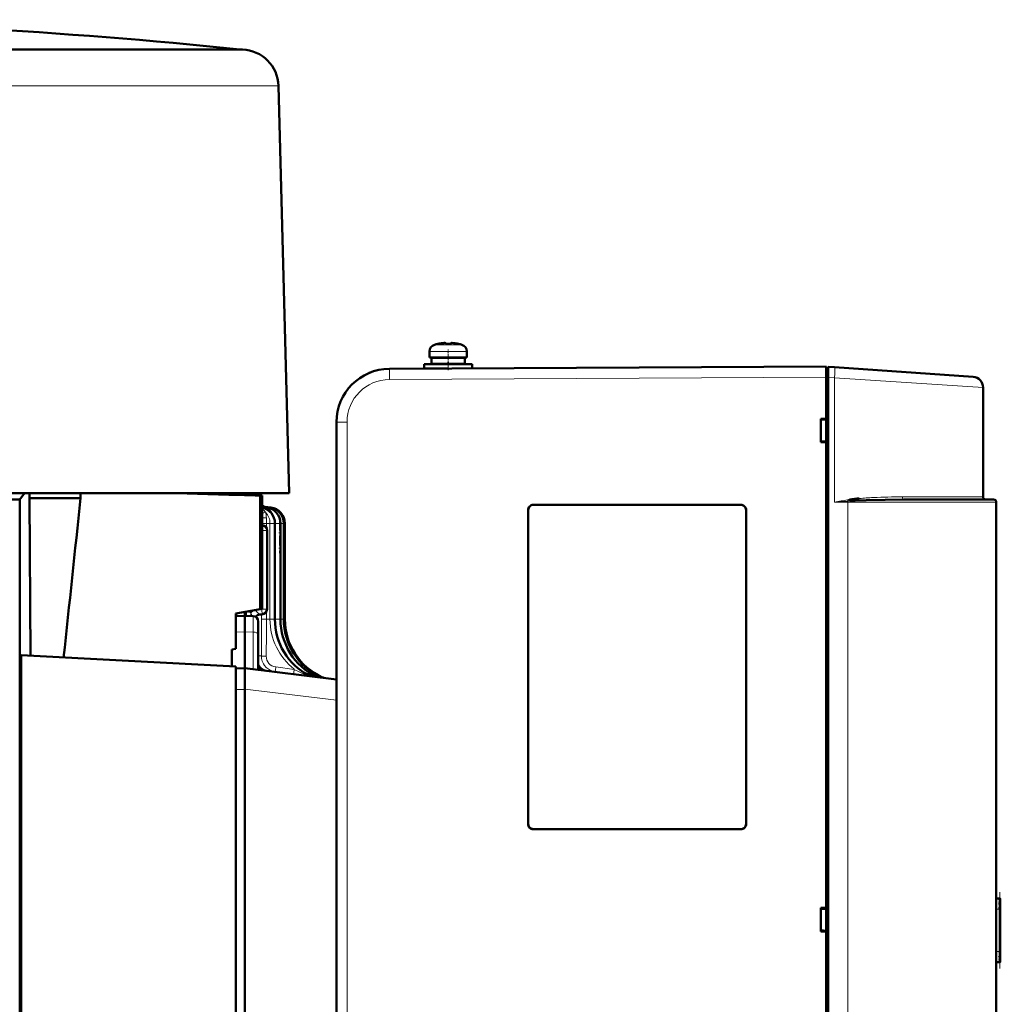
# Model space of a CAD drawing. Extents: x -1595 to 1972, y -1684 to 713.
# Tile 60 of 60: x 1515 to 1700, y 528 to 713. Entities that reach past the tile are written whole.
import ezdxf

# ---------------------------------------------------------------- set-up
doc = ezdxf.new("R2010")
doc.units = 0
doc.linetypes.add('DASHDOT', pattern=[18.5, 12, -3, 0.5, -3])

msp = doc.modelspace()

# ---------------------------------------------------------------- linework, layer by layer
at = {"color": 7, "lineweight": 18}
for p, q in [((1556.94, 707.65), (1367.31, 707.65)), ((1557.15, 707.64), (1556.69, 707.64)), ((1467.8, 700.82), (1543.25, 700.82)), ((1543.25, 700.82), (1563.69, 700.82)), ((1593.26, 652.15), (1595.81, 652.15)), ((1593.26, 652.15), (1593.26, 652.15)), ((1595.81, 652.15), (1595.83, 652.15)), ((1595.83, 652.15), (1598.4, 652.15)), ((1592.33, 650.91), (1595.8, 650.91)), ((1592.33, 650.91), (1592.33, 650.91)), ((1595.8, 650.91), (1595.83, 650.91)), ((1599.33, 650.91), (1595.83, 650.91)), ((1584.77, 647.62), (1584.78, 647.62)), ((1666.83, 646.05), (1584.78, 645.62)), ((1666.83, 646.05), (1667.23, 646.05)), ((1668.42, 645.94), (1667.23, 646.03)), ((1668.42, 645.94), (1668.42, 622.55)), ((1696.33, 644.12), (1668.42, 645.94)), ((1576.82, 637.62), (1574.83, 637.62)), ((1576.82, 637.62), (1576.82, 446.48)), ((1611.83, 622.02), (1611.83, 622.05)), ((1650.83, 622.02), (1650.83, 622.05)), ((1668.42, 622.55), (1670.92, 622.55)), ((1671.29, 622.8), (1670.92, 622.77)), ((1670.92, 461.55), (1670.92, 622.55)), ((1670.92, 622.55), (1698.83, 622.55)), ((1696.33, 623.55), (1681.19, 623.55)), ((1560.9, 621.5), (1560.88, 621.52)), ((1560.99, 621.63), (1561, 621.63)), ((1561.16, 621.75), (1561.12, 621.77)), ((1561.12, 621.55), (1561.68, 621.55)), ((1561.29, 621.6), (1561.23, 621.64)), ((1561.51, 621.65), (1561.43, 621.68)), ((1561.68, 621.55), (1562.3, 621.55)), ((1562.3, 621.55), (1562.51, 621.55)), ((1562.54, 620.65), (1562.46, 620.62)), ((1610.86, 621.05), (1610.83, 621.05)), ((1651.83, 621.05), (1651.81, 621.05)), ((1561.66, 618.57), (1560.88, 618.57)), ((1561.66, 618.57), (1561.66, 619.62)), ((1561.66, 617.75), (1561.66, 618.57)), ((1562.34, 618.57), (1561.66, 618.57)), ((1563.27, 618.57), (1562.34, 618.57)), ((1562.34, 600.54), (1562.34, 618.57)), ((1563.38, 618.57), (1563.27, 618.57)), ((1564.31, 618.57), (1563.38, 618.57)), ((1563.38, 600.54), (1563.38, 618.57)), ((1564.94, 618.57), (1564.31, 618.57)), ((1565.14, 618.57), (1564.94, 618.57)), ((1560.89, 617.25), (1561.66, 617.25)), ((1561.66, 617.25), (1561.79, 617.25)), ((1557.93, 602), (1557.93, 601.94)), ((1558.62, 602.12), (1558.66, 601.96)), ((1559, 602.19), (1558.66, 601.96)), ((1558.71, 601.76), (1558.66, 601.96)), ((1558.71, 601.76), (1558.71, 601.72)), ((1559.01, 601.11), (1558.71, 601.76)), ((1560.47, 602.45), (1560.83, 602.46)), ((1560.83, 602.51), (1560.83, 602.46)), ((1560.83, 602.46), (1561.29, 602.46)), ((1561.29, 602.46), (1561.79, 602.46)), ((1561.66, 600.54), (1561.66, 601.96)), ((1556.11, 601.11), (1556.1, 601.68)), ((1559.17, 601.11), (1559.17, 598.13)), ((1559.7, 601.01), (1559.69, 600.95)), ((1560.73, 600.54), (1560.73, 601.46)), ((1561.66, 600.54), (1560.73, 600.54)), ((1562.34, 600.54), (1561.66, 600.54)), ((1563.27, 600.54), (1562.34, 600.54)), ((1563.38, 600.54), (1563.27, 600.54)), ((1564.31, 600.54), (1563.38, 600.54)), ((1564.94, 600.54), (1564.31, 600.54)), ((1565.14, 600.54), (1564.94, 600.54)), ((1555.94, 598.13), (1557.64, 598.15)), ((1559.17, 598.13), (1557.64, 598.15)), ((1559.17, 591.16), (1559.17, 598.13)), ((1563.41, 591.56), (1566.9, 591.12)), ((1568.01, 590.98), (1568.15, 590.97)), ((1568.15, 590.97), (1568.14, 590.89)), ((1571.65, 589.71), (1571.91, 589.65)), ((1555.94, 587.3), (1557.64, 587.35)), ((1574.83, 585.3), (1557.64, 587.38)), ((1610.86, 562.05), (1610.83, 562.05)), ((1611.83, 561.07), (1611.83, 561.05)), ((1650.83, 561.07), (1650.83, 561.05)), ((1651.81, 562.05), (1651.83, 562.05)), ((1699.53, 548.05), (1699.53, 548.01)), ((1699.53, 547.85), (1699.53, 547.98)), ((1699.53, 547.49), (1699.53, 547.75)), ((1699.53, 547.31), (1699.53, 536.79)), ((1698.83, 546.05), (1699.42, 546.05)), ((1699.42, 546.05), (1699.42, 538.05)), ((1699.42, 538.05), (1698.83, 538.05)), ((1699.53, 536.34), (1699.53, 536.61)), ((1699.53, 536.12), (1699.53, 536.25)), ((1699.53, 536.08), (1699.53, 536.05))]:
    msp.add_line(p, q, dxfattribs=at)
at = {"color": 7, "lineweight": 50}
for p, q in [((1455.94, 707.67), (1556.69, 707.67)), ((1467.5, 707.64), (1538.3, 707.64)), ((1538.3, 707.64), (1543.57, 707.64)), ((1543.57, 707.64), (1556.69, 707.64)), ((1556.69, 707.67), (1556.94, 707.65)), ((1556.94, 707.65), (1557.15, 707.64)), ((1563.94, 700.83), (1565.94, 624.25)), ((1593.91, 652.3), (1593.9, 652.32)), ((1595.06, 652.48), (1594.89, 652.46)), ((1595.33, 652.3), (1595.33, 652.46)), ((1596.33, 652.3), (1596.33, 652.46)), ((1596.54, 652.48), (1596.55, 652.48)), ((1597.76, 652.32), (1597.75, 652.3)), ((1592.33, 650.91), (1592.33, 649.78)), ((1592.33, 649.78), (1592.33, 650.91)), ((1599.33, 650.91), (1599.33, 649.78)), ((1584.78, 647.62), (1666.83, 648.05)), ((1591.33, 648.48), (1595.83, 648.48)), ((1591.33, 648.48), (1591.33, 647.68)), ((1591.33, 647.68), (1591.33, 648.48)), ((1595.83, 649.78), (1592.33, 649.78)), ((1592.68, 649.68), (1595.83, 649.68)), ((1592.68, 649.68), (1592.68, 648.58)), ((1592.68, 649.68), (1592.68, 648.58)), ((1592.68, 648.58), (1595.83, 648.58)), ((1593.83, 649.78), (1593.83, 649.68)), ((1593.83, 649.78), (1593.83, 649.68)), ((1593.83, 648.58), (1593.83, 648.48)), ((1593.83, 648.58), (1593.83, 648.48)), ((1595.83, 649.78), (1599.33, 649.78)), ((1598.98, 649.68), (1595.83, 649.68)), ((1598.98, 648.58), (1595.83, 648.58)), ((1600.33, 648.48), (1595.83, 648.48)), ((1597.83, 649.68), (1597.83, 649.78)), ((1597.83, 648.48), (1597.83, 648.58)), ((1598.98, 648.58), (1598.98, 649.68)), ((1600.33, 648.48), (1600.33, 647.7)), ((1666.83, 646.05), (1666.83, 648.05)), ((1667.23, 648.02), (1668.42, 647.94)), ((1667.23, 646.03), (1667.23, 648.02)), ((1580.97, 646.84), (1581.13, 646.91)), ((1589.81, 647.64), (1589.83, 647.64)), ((1591.33, 647.68), (1595.8, 647.68)), ((1593.83, 647.68), (1593.83, 647.67)), ((1593.83, 647.68), (1593.83, 647.67)), ((1667.23, 647.75), (1666.83, 647.75)), ((1666.83, 646.05), (1666.83, 647.75)), ((1668.42, 647.94), (1694.47, 646.12)), ((1666.83, 638.25), (1666.83, 646.05)), ((1666.83, 438.04), (1666.83, 646.05)), ((1667.23, 646.03), (1667.23, 438.07)), ((1696.33, 623.55), (1696.33, 644.12)), ((1574.83, 637.62), (1574.83, 446.48)), ((1665.83, 633.85), (1665.83, 638.25)), ((1665.83, 638.25), (1666.83, 638.25)), ((1666.83, 638.11), (1665.83, 638.05)), ((1666.83, 638.2), (1666.83, 638.25)), ((1666.83, 633.98), (1665.83, 634.05)), ((1666.83, 633.85), (1665.83, 633.85)), ((1666.83, 633.85), (1666.83, 633.9)), ((1666.83, 546.25), (1666.83, 633.85)), ((1544.67, 624.25), (1367.22, 624.25)), ((1516.22, 624.25), (1515.32, 623.05)), ((1517.14, 623.3), (1517.14, 624.25)), ((1526.74, 624.25), (1526.74, 623.3)), ((1565.94, 624.25), (1544.67, 624.25)), ((1548.94, 624.18), (1548.94, 624.25)), ((1512.82, 623.05), (1515.32, 623.05)), ((1515.32, 623.05), (1515.32, 381.05)), ((1517.31, 593.7), (1517.14, 623.3)), ((1526.74, 623.3), (1517.14, 623.3)), ((1560.88, 623.81), (1560.52, 623.79)), ((1560.52, 623.79), (1560.52, 602.46)), ((1560.88, 623.81), (1560.88, 602.52)), ((1560.88, 623.81), (1560.88, 621.87)), ((1611.83, 622.05), (1650.83, 622.05)), ((1698.33, 623.05), (1681.44, 623.05)), ((1698.83, 622.55), (1698.83, 461.55)), ((1561, 621.63), (1561.68, 621.55)), ((1561.2, 621.74), (1561.19, 621.74)), ((1561.38, 621.66), (1562.3, 621.55)), ((1561.43, 621.68), (1562.51, 621.55)), ((1561.43, 621.68), (1562.51, 621.55)), ((1610.83, 562.05), (1610.83, 621.05)), ((1610.86, 562.05), (1610.86, 621.05)), ((1611.83, 622.02), (1650.83, 622.02)), ((1651.81, 621.05), (1651.81, 562.05)), ((1651.83, 621.05), (1651.83, 562.05)), ((1563.27, 600.54), (1563.27, 618.57)), ((1564.31, 600.54), (1564.31, 618.57)), ((1564.94, 600.54), (1564.94, 618.57)), ((1565.14, 618.57), (1565.14, 613.47)), ((1565.14, 600.54), (1565.14, 618.57)), ((1560.91, 618.25), (1560.88, 618.25)), ((1561.79, 617.25), (1561.79, 602.46)), ((1560.52, 602.46), (1555.94, 601.65)), ((1557.64, 601.95), (1557.64, 601.15)), ((1560.88, 602.52), (1560.52, 602.46)), ((1555.94, 601.65), (1555.94, 594.96)), ((1555.94, 601.1), (1557.64, 601.15)), ((1557.64, 601.15), (1557.64, 598.15)), ((1559.17, 601.11), (1557.64, 601.15)), ((1560.14, 600.11), (1560.14, 597.63)), ((1560.45, 601.45), (1560.83, 601.46)), ((1557.64, 598.15), (1557.64, 591.35)), ((1560.14, 591.04), (1560.14, 597.63)), ((1555.94, 594.96), (1555.14, 594.87)), ((1555.14, 591.72), (1555.14, 594.87)), ((1515.59, 485.53), (1515.59, 593.79)), ((1555.94, 591.67), (1515.59, 593.79)), ((1555.94, 487.65), (1555.94, 591.67)), ((1555.94, 591.3), (1557.64, 591.35)), ((1557.64, 591.35), (1574.83, 589.24)), ((1557.64, 591.35), (1557.64, 587.38)), ((1560.14, 591.91), (1560.15, 591.89)), ((1557.64, 587.38), (1557.64, 587.35)), ((1557.64, 587.35), (1557.64, 491.95)), ((1650.83, 561.07), (1611.83, 561.07)), ((1650.83, 561.05), (1611.83, 561.05)), ((1699.56, 548.05), (1698.83, 548.05)), ((1699.33, 548.04), (1699.53, 548.05)), ((1699.56, 548.05), (1699.53, 548.05)), ((1699.56, 548.05), (1699.58, 548.05)), ((1699.58, 536.05), (1699.58, 548.05)), ((1699.58, 536.05), (1699.58, 548.05)), ((1699.58, 536.05), (1699.58, 548.05)), ((1699.58, 536.05), (1699.58, 548.05)), ((1699.58, 536.05), (1699.58, 548.05)), ((1699.58, 536.05), (1699.58, 548.05)), ((1699.58, 536.05), (1699.58, 548.05)), ((1699.58, 536.05), (1699.58, 548.05)), ((1699.58, 536.05), (1699.58, 548.05)), ((1699.58, 536.1), (1699.58, 547.99)), ((1665.83, 541.85), (1665.83, 546.25)), ((1665.83, 546.25), (1666.83, 546.25)), ((1666.83, 546.2), (1666.83, 546.25)), ((1699.51, 537.45), (1699.51, 546.64)), ((1699.58, 536.3), (1699.58, 547.8)), ((1699.58, 536.7), (1699.58, 547.4)), ((1665.83, 546.05), (1666.83, 546.11)), ((1666.83, 541.98), (1665.83, 542.05)), ((1666.83, 541.85), (1665.83, 541.85)), ((1666.83, 541.85), (1666.83, 541.9)), ((1666.83, 450.25), (1666.83, 541.85)), ((1699.56, 536.05), (1698.83, 536.05)), ((1699.53, 536.05), (1699.33, 536.05)), ((1699.53, 536.05), (1699.56, 536.05)), ((1699.56, 536.05), (1699.58, 536.05))]:
    msp.add_line(p, q, dxfattribs=at)
at = {"color": 7, "linetype": 'DASHDOT', "lineweight": 18, "ltscale": 0.00078125}
msp.add_line((1594.83, 652.45), (1594.83, 652.48), dxfattribs=at)
at = {"color": 7, "linetype": 'DASHDOT', "lineweight": 18, "ltscale": 0.000720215}
msp.add_line((1594.83, 652.48), (1594.83, 652.45), dxfattribs=at)
at = {"color": 7, "linetype": 'DASHDOT', "lineweight": 18, "ltscale": 0.000926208}
msp.add_line((1596.83, 652.45), (1596.83, 652.49), dxfattribs=at)
at = {"color": 7, "linetype": 'DASHDOT', "lineweight": 18, "ltscale": 0.000775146}
msp.add_line((1596.83, 652.48), (1596.83, 652.45), dxfattribs=at)
at = {"color": 7, "linetype": 'DASHDOT', "lineweight": 18, "ltscale": 0.09718}
msp.add_line((1595.83, 647.34), (1595.83, 651.23), dxfattribs=at)
at = {"color": 7, "linetype": 'DASHDOT', "lineweight": 18, "ltscale": 0.032999}
msp.add_line((1595.83, 648.47), (1595.83, 649.79), dxfattribs=at)
at = {"color": 7, "linetype": 'DASHDOT', "lineweight": 18, "ltscale": 0.023999}
msp.add_line((1595.83, 647.6), (1595.83, 648.56), dxfattribs=at)
at = {"color": 7, "linetype": 'DASHDOT', "lineweight": 18, "ltscale": 0.012}
msp.add_line((1666.79, 646.05), (1667.27, 646.05), dxfattribs=at)
at = {"color": 7, "linetype": 'DASHDOT', "lineweight": 18, "ltscale": 0.153014}
msp.add_line((1564.14, 619.08), (1564.14, 612.96), dxfattribs=at)
at = {"color": 7, "linetype": 'DASHDOT', "lineweight": 18, "ltscale": 0.359999}
msp.add_line((1699.48, 534.85), (1699.48, 549.25), dxfattribs=at)
at = {"color": 7, "lineweight": 50}
for points in [[(1595.33, 652.46), (1595.33, 652.46), (1595.33, 652.46), (1595.32, 652.47), (1595.3, 652.47), (1595.25, 652.48), (1595.11, 652.48), (1594.83, 652.46)], [(1596.33, 652.46), (1596.33, 652.46), (1596.33, 652.46), (1596.34, 652.47), (1596.36, 652.47), (1596.42, 652.48), (1596.83, 652.46)], [(1596.33, 652.46), (1596.33, 652.46), (1596.33, 652.46), (1596.33, 652.46), (1596.34, 652.47), (1596.36, 652.47), (1596.55, 652.48)], [(1681.44, 623.05), (1677.95, 623.02), (1674.38, 622.95), (1672.32, 622.86), (1671.29, 622.8)], [(1610.86, 621.05), (1610.89, 621.27), (1610.97, 621.48), (1611.12, 621.69), (1611.31, 621.85), (1611.51, 621.96), (1611.83, 622.02)], [(1651.81, 621.05), (1651.78, 621.27), (1651.69, 621.48), (1651.55, 621.69), (1651.36, 621.85), (1651.15, 621.96), (1650.83, 622.02)], [(1560.35, 601.44), (1560.01, 601.32), (1559.76, 601.11), (1559.67, 600.96)], [(1611.83, 561.07), (1611.61, 561.1), (1611.4, 561.19), (1611.19, 561.33), (1611.03, 561.52), (1610.92, 561.73), (1610.86, 562.05)], [(1651.81, 562.05), (1651.78, 561.82), (1651.69, 561.61), (1651.55, 561.41), (1651.36, 561.25), (1651.15, 561.14), (1650.83, 561.07)], [(1699.53, 547.98), (1699.57, 547.98), (1699.57, 547.99), (1699.58, 547.99), (1699.58, 548)], [(1699.58, 548), (1699.57, 548), (1699.57, 548), (1699.56, 548.01), (1699.55, 548.01)], [(1699.58, 536.1), (1699.58, 536.1), (1699.57, 536.11), (1699.57, 536.11), (1699.53, 536.12)], [(1699.55, 536.09), (1699.57, 536.09), (1699.57, 536.1), (1699.58, 536.1), (1699.58, 536.1)]]:
    msp.add_lwpolyline(points, dxfattribs=at)
at = {"color": 7, "lineweight": 18}
for points in [[(1584.78, 645.62), (1584.78, 647.54), (1584.78, 647.61), (1584.78, 647.62)], [(1681.44, 623.05), (1681.4, 623.06), (1681.31, 623.12), (1681.27, 623.19)], [(1561.12, 621.55), (1561.02, 621.6), (1560.99, 621.62), (1560.99, 621.63), (1560.99, 621.63), (1560.99, 621.63), (1560.99, 621.63)], [(1561.14, 621.72), (1561.05, 621.76), (1561.04, 621.76), (1561.04, 621.76), (1561.04, 621.76), (1561.04, 621.76), (1561.04, 621.76), (1561.05, 621.75), (1561.23, 621.64)], [(1561.74, 621.33), (1561.43, 621.46), (1561.14, 621.54), (1561.12, 621.55)], [(1561.37, 621.66), (1561.37, 621.66), (1561.37, 621.66), (1561.37, 621.66), (1561.45, 621.62), (1561.61, 621.56)], [(1558.71, 601.72), (1558.59, 601.8), (1558.29, 601.9), (1557.93, 601.94)], [(1559.41, 602.26), (1558.92, 601.94), (1558.71, 601.76)], [(1560.4, 601.45), (1560.26, 601.52), (1560.17, 601.64), (1559.51, 602.28)], [(1560.15, 593.64), (1560.3, 593.68), (1560.38, 593.67), (1560.72, 593.63)], [(1560.72, 593.63), (1560.76, 593.13), (1560.88, 592.64), (1561.09, 592.17), (1561.32, 591.82), (1561.6, 591.49), (1561.97, 591.19), (1562.38, 590.94), (1562.86, 590.75), (1563.36, 590.65)], [(1561.64, 593.58), (1560.84, 593.61), (1560.74, 593.62), (1560.72, 593.63)], [(1563.41, 591.56), (1563.35, 590.96), (1563.34, 590.74), (1563.35, 590.66), (1563.35, 590.65), (1563.35, 590.65), (1563.36, 590.65), (1563.36, 590.65)], [(1566.9, 591.12), (1566.84, 590.53), (1566.84, 590.31), (1566.84, 590.24), (1566.84, 590.22), (1566.85, 590.22), (1566.85, 590.22), (1566.85, 590.22)], [(1569.64, 589.94), (1568.86, 590.18), (1567.95, 590.58), (1566.9, 591.12)], [(1571.04, 589.76), (1570.48, 589.91), (1569.5, 590.29), (1568.24, 590.91), (1568.15, 590.97)]]:
    msp.add_lwpolyline(points, dxfattribs=at)
at = {"color": 7, "lineweight": 50}
for centre, radius, start, end in [((1447.77, -342.58), 1055.88, 84.07916, 89.55633), ((1556.94, 700.65), 7, 1.4998, 88.3029), ((1593.63, 650.91), 1.3, 106.6015, 180), ((1593.63, 650.91), 1.3, 106.6015, 180), ((1595.83, 643.53), 9, 102.3778, 106.6015), ((1595.83, 643.53), 9, 102.3778, 106.6015), ((1595.83, 643.53), 8.99, 96.3893, 102.3497), ((1595.83, 643.53), 8.99, 96.3893, 102.3497), ((1595.83, 643.53), 8.99, 96.3893, 102.3497), ((1595.83, 643.53), 8.99, 96.3893, 102.3497), ((1595.29, 648.44), 4.04, 93.1748, 96.4899), ((1595.2, 649.47), 3.01, 89.498, 97.1622), ((1595.83, 642.41), 9.9, 90.0001, 92.894), ((1595.83, 642.41), 9.9, 90.0001, 92.894), ((1595.83, 642.41), 9.9, 87.8454, 92.894), ((1595.83, 642.41), 9.9, 87.8454, 92.894), ((1595.83, 642.42), 9.9, 87.1057, 90.0002), ((1595.83, 642.42), 9.9, 87.1057, 90.0002), ((1595.83, 643.52), 8.99, 77.6508, 83.6103), ((1595.83, 643.53), 8.99, 77.6503, 83.6107), ((1595.83, 643.53), 8.99, 77.6503, 83.6107), ((1595.83, 643.53), 9, 73.3984, 77.6222), ((1598.03, 650.91), 1.3, 0, 73.3984), ((1584.83, 637.62), 10, 90.3, 180), ((1694.33, 644.12), 2, 0, 86), ((1244.54, -9963.54), 10592.04, 88.290488, 88.375654), ((1107.53, -13868.17), 14499.08, 88.208184, 88.264055), ((1095.41, -14260.01), 14891.1, 88.20871, 88.254671), ((-11405.74, 1978.43), 13003.28, 353.885478, 354.018085), ((1611.83, 621.05), 0.999, 89.9393, 180.0608), ((1650.83, 621.05), 0.999, 359.9393, 90.0608), ((1675.47, 592.93), 30.42, 94.5321, 97.9924), ((1674.05, 623.44), 2.83, 188.017, 193.1458), ((1696.83, 623.55), 0.5, 180, 270), ((1698.33, 622.55), 0.5, 0, 90), ((1560.18, 619.77), 2.22, 63.1379, 71.3992), ((1560.05, 619.47), 2.54, 60.0938, 70.9103), ((1561.11, 622.56), 0.93, 256.0203, 263.0207), ((1560.27, 618.57), 3, 360, 78.1456), ((1561.48, 622.6), 0.945, 247.9483, 263.2007), ((1561.54, 622.66), 0.989, 246.561, 263.0552), ((1561.31, 618.57), 3, 359.9999, 83.0001), ((1560.74, 619.34), 2.23, 36.0886, 63.269), ((1561.94, 618.57), 3, 359.9999, 83.0046), ((1562.14, 618.57), 3, 359.9999, 83.0033), ((1562.14, 618.57), 3, 359.9999, 82.9921), ((1560.79, 617.25), 1, 360, 83), ((1560.79, 602.46), 1, 272, 0), ((1559.14, 600.11), 1, 360, 88.5), ((1560.49, 600.49), 0.957, 92.0108, 98.1316), ((1575.27, 600.54), 12, 180, 242.0281), ((1576.31, 600.54), 12, 180.0001, 243.9644), ((1576.94, 600.54), 12, 180.0001, 245.2091), ((1577.14, 600.54), 12, 180.0001, 245.6594), ((1577.14, 600.54), 12, 180, 245.6591), ((1561.14, 591.93), 1, 180, 263), ((1561.87, 592.77), 1.93, 207.1161, 262.8794), ((1570.11, 590.83), 1, 242.0235, 262.5452), ((1571.49, 590.66), 1.01, 244.0149, 262.3255), ((1572.33, 590.56), 1, 245.252, 262.6556), ((1572.61, 590.52), 1, 245.6598, 262.9842), ((1572.61, 590.52), 1, 245.6598, 262.9842), ((1611.83, 562.05), 0.999, 179.9393, 270.0608), ((1650.83, 562.05), 0.999, 269.9393, 0.0608), ((1699.19, 546.34), 1.71, 78.0166, 85.3172), ((1700.36, 543.12), 4.92, 99.6138, 102.012), ((1698.7, 546.28), 1.77, 61.6051, 69.2819), ((1700.9, 544.1), 3.9, 110.4435, 113.6529), ((1698.17, 546.18), 1.89, 43.224, 52.0807), ((1700.99, 545.36), 2.43, 126.7865, 133.0019), ((1697.57, 546.08), 2.06, 21.7252, 31.0372), ((1695.11, 547.09), 4.43, 346.4322, 351.6638), ((1698.97, 546.67), 0.537, 357.2568, 18.8529), ((1698.03, 546.66), 1.48, 351.7407, 359.4044), ((1699.52, 547.81), 0.0591, 281.6909, 346.4014), ((1699.46, 547.4), 0.116, 309.238, 359.9621), ((1699.53, 547.79), 0.0477, 9.1677, 71.3006), ((1699.47, 547.4), 0.107, 358.9021, 43.62), ((1697.57, 538.02), 2.06, 328.9628, 338.2748), ((1700.99, 538.73), 2.43, 226.9981, 233.2135), ((1695.24, 537.03), 4.3, 8.2961, 13.6886), ((1699.01, 537.43), 0.501, 339.0398, 1.766), ((1697.88, 537.39), 1.63, 1.9513, 9.0673), ((1698.17, 537.91), 1.89, 307.9193, 316.776), ((1700.9, 539.99), 3.9, 246.3471, 249.5565), ((1698.7, 537.82), 1.77, 290.7181, 298.3949), ((1700.36, 540.97), 4.92, 257.988, 260.3862), ((1699.19, 537.76), 1.71, 274.6828, 281.9834), ((1699.46, 536.7), 0.116, 0.0966, 50.7299), ((1699.52, 536.28), 0.0594, 13.8166, 78.1412), ((1699.47, 536.69), 0.108, 316.4829, 1.065), ((1699.53, 536.3), 0.0481, 289.0084, 350.7243)]:
    msp.add_arc(centre, radius, start, end, dxfattribs=at)
at = {"color": 7, "lineweight": 18}
for centre, radius, start, end in [((1563.69, 706.07), 5.24, 269.9866, 272.747), ((1584.82, 637.62), 8, 90.3049, 179.9951), ((1703.1, 437.64), 188.13, 99.8626, 100.6214), ((1701.65, 262.25), 361.82, 94.8725, 95.2694), ((1672.92, 611.28), 11.89, 98.1109, 99.8896), ((1673.94, 623.49), 3.1, 189.309, 193.4752), ((1679.12, 552.04), 71.46, 92.7122, 94.857), ((1681.04, 508), 115.55, 89.9221, 92.629), ((1682.02, 623.53), 0.824, 178.7148, 204.077), ((1561.14, 622.41), 0.861, 252.8474, 268.7562), ((1559.79, 619.49), 2.07, 34.1092, 57.9391), ((1556.78, 636.06), 16.11, 284.7639, 287.0401), ((1561.56, 622.18), 0.631, 238.8095, 248.6368), ((1559.34, 618.57), 3, 359.9994, 43.8898), ((1558.32, 619.63), 3.34, 359.7542, 17.7921), ((1562.14, 618.57), 3, 359.9994, 83.0128), ((1560.38, 618.57), 3, 359.9994, 43.8818), ((1559.59, 619.48), 3.18, 17.4472, 21.6496), ((1561.68, 642.32), 22.7, 267.9948, 269.9524), ((1571.63, 601.79), 13.7, 179.3849, 182.7301), ((1560.02, 601.73), 1.31, 180.8256, 208.1046), ((1560.48, 600.46), 0.994, 94.5139, 148.2894), ((1560.49, 600.46), 0.985, 92.1654, 148.8672), ((1560.49, 600.46), 0.983, 92.1835, 148.8502), ((1560.49, 600.46), 0.986, 98.2568, 148.9057), ((1560.45, 601.73), 0.281, 259.433, 270.4368), ((322.88, 600.24), 1237.86, 359.6939, 0.01387), ((296.82, 600.26), 1264.84, 359.69748, 0.01286), ((1574.34, 600.54), 12, 179.9997, 231.7031), ((1575.38, 600.54), 12, 179.9997, 232.9301), ((1563.66, 593.57), 2.02, 179.6994, 262.8128), ((1574.93, 600.93), 11.71, 245.885, 248.9503), ((1573.65, 597.5), 8.05, 248.6984, 255.578), ((1573.99, 597.79), 8.38, 254.5121, 257.6479)]:
    msp.add_arc(centre, radius, start, end, dxfattribs=at)
for centre, major_axis, ratio, start_param, end_param in [((1668.28, 645.94), (-0.14, -2), 0.069587, 1.575662, 3.141593), ((1670.89, 622.55), (0, -0.5), 0.069756, 1.570796, 2.028971), ((1560.79, 617.25), (0.122, 0.993), 0.03464, 5.260491, 6.283185), ((1560.79, 602.46), (0.035, -0.999), 0.034878, 0, 1.569578), ((1559.14, 597.63), (-1, 0), 0.5, 3.141593, 4.686209)]:
    msp.add_ellipse(centre, major_axis=major_axis, ratio=ratio, start_param=start_param, end_param=end_param, dxfattribs=at)

doc.saveas('drawing.dxf')
